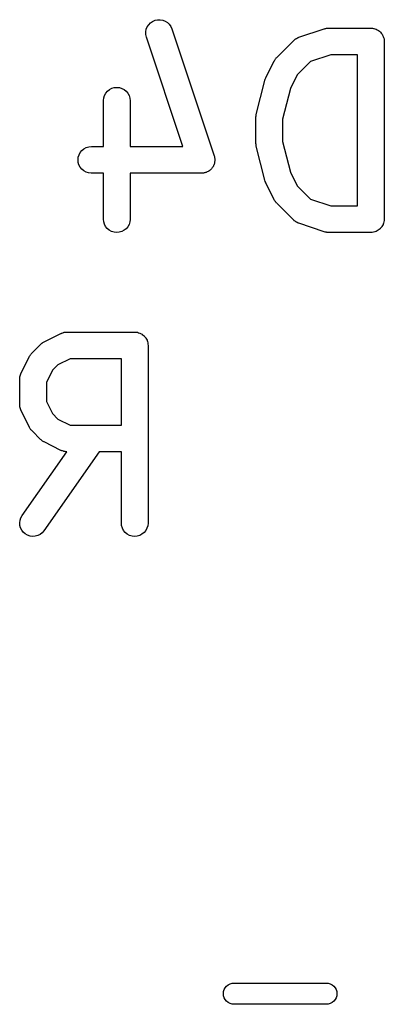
# Model space of a CAD drawing. Extents: x 0.77 to 5.19, y -2.29 to -0.61.
# Tile 12 of 41: x 1.29 to 1.37, y -1.82 to -1.61. Entities that reach past the tile are written whole.
import ezdxf

# ---------------------------------------------------------------- set-up
doc = ezdxf.new("R2010")
doc.units = 0
doc.header["$MEASUREMENT"] = 0
doc.layers.add('BLACK', color=7, linetype='CONTINUOUS')

msp = doc.modelspace()

# ---------------------------------------------------------------- linework, layer by layer
at = {"layer": 'BLACK', "linetype": 'CONTINUOUS'}
for p, q in [((1.32059, -1.60789), (1.3209, -1.60741)), ((1.3209, -1.60741), (1.3213, -1.607)), ((1.3213, -1.607), (1.32177, -1.60667)), ((1.32177, -1.60667), (1.3223, -1.60643)), ((1.3223, -1.60643), (1.32286, -1.60631)), ((1.32286, -1.60631), (1.32344, -1.6063)), ((1.32344, -1.6063), (1.32401, -1.6064)), ((1.32401, -1.6064), (1.32454, -1.60661)), ((1.32454, -1.60661), (1.32503, -1.60691)), ((1.32503, -1.60691), (1.32545, -1.60731)), ((1.32545, -1.60731), (1.32578, -1.60778)), ((1.32027, -1.609), (1.32037, -1.60843)), ((1.32028, -1.60957), (1.32027, -1.609)), ((1.3204, -1.61014), (1.32028, -1.60957)), ((1.32037, -1.60843), (1.32059, -1.60789)), ((1.32578, -1.60778), (1.32601, -1.60831)), ((1.32601, -1.60831), (1.33539, -1.63643)), ((1.35415, -1.61019), (1.35977, -1.60832)), ((1.35977, -1.60832), (1.35981, -1.6083)), ((1.35981, -1.6083), (1.35998, -1.60827)), ((1.35998, -1.60827), (1.36014, -1.60822)), ((1.36014, -1.60822), (1.36026, -1.60821)), ((1.36026, -1.60821), (1.36038, -1.60818)), ((1.36038, -1.60818), (1.36054, -1.60818)), ((1.36054, -1.60818), (1.36071, -1.60816)), ((1.36071, -1.60816), (1.37008, -1.60816)), ((1.37008, -1.60816), (1.3701, -1.60816)), ((1.3701, -1.60816), (1.3701, -1.60816)), ((1.3701, -1.60816), (1.3701, -1.60816)), ((1.3701, -1.60816), (1.37012, -1.60816)), ((1.37012, -1.60816), (1.3704, -1.6082)), ((1.3704, -1.6082), (1.37068, -1.60822)), ((1.37068, -1.60822), (1.37069, -1.60823)), ((1.37069, -1.60823), (1.3707, -1.60823)), ((1.3707, -1.60823), (1.37096, -1.60831)), ((1.37096, -1.60831), (1.37123, -1.6084)), ((1.37123, -1.6084), (1.37124, -1.6084)), ((1.37124, -1.6084), (1.37125, -1.6084)), ((1.37125, -1.6084), (1.37149, -1.60854)), ((1.37149, -1.60854), (1.37173, -1.60867)), ((1.37173, -1.60867), (1.37174, -1.60868)), ((1.37174, -1.60868), (1.37175, -1.60868)), ((1.37175, -1.60868), (1.37196, -1.60886)), ((1.37196, -1.60886), (1.37218, -1.60904)), ((1.37218, -1.60904), (1.37218, -1.60904)), ((1.37218, -1.60904), (1.37219, -1.60905)), ((1.37219, -1.60905), (1.37237, -1.60927)), ((1.37237, -1.60927), (1.37254, -1.60948)), ((1.37254, -1.60948), (1.37255, -1.60949)), ((1.37255, -1.60949), (1.37255, -1.6095)), ((1.37255, -1.6095), (1.37268, -1.60975)), ((1.32041, -1.61018), (1.3204, -1.61014)), ((1.32849, -1.63441), (1.32041, -1.61018)), ((1.34925, -1.61465), (1.353, -1.6109)), ((1.353, -1.6109), (1.35303, -1.61088)), ((1.35303, -1.61088), (1.35309, -1.61082)), ((1.35309, -1.61082), (1.35315, -1.61076)), ((1.35315, -1.61076), (1.35332, -1.61064)), ((1.35332, -1.61064), (1.35348, -1.61052)), ((1.35348, -1.61052), (1.35355, -1.61048)), ((1.35355, -1.61048), (1.35362, -1.61043)), ((1.35362, -1.61043), (1.35381, -1.61034)), ((1.35381, -1.61034), (1.35399, -1.61025)), ((1.35399, -1.61025), (1.35407, -1.61023)), ((1.35407, -1.61023), (1.35415, -1.61019)), ((1.37268, -1.60975), (1.37281, -1.60999)), ((1.37281, -1.60999), (1.37282, -1.61)), ((1.37282, -1.61), (1.37282, -1.61001)), ((1.37282, -1.61001), (1.3729, -1.61027)), ((1.3729, -1.61027), (1.37298, -1.61054)), ((1.37298, -1.61054), (1.37298, -1.61055)), ((1.37298, -1.61055), (1.37298, -1.61056)), ((1.37298, -1.61056), (1.37301, -1.61084)), ((1.37301, -1.61084), (1.37304, -1.61112)), ((1.37304, -1.61112), (1.37304, -1.65049)), ((1.34682, -1.61917), (1.34869, -1.61542)), ((1.34869, -1.61542), (1.34871, -1.61538)), ((1.34871, -1.61538), (1.3488, -1.61525)), ((1.3488, -1.61525), (1.34888, -1.6151)), ((1.34888, -1.6151), (1.34896, -1.615)), ((1.34896, -1.615), (1.34903, -1.6149)), ((1.34903, -1.6149), (1.34914, -1.61478)), ((1.34914, -1.61478), (1.34925, -1.61465)), ((1.35668, -1.61557), (1.35376, -1.61849)), ((1.36119, -1.61407), (1.35668, -1.61557)), ((1.36713, -1.61407), (1.36119, -1.61407)), ((1.36713, -1.64753), (1.36713, -1.61407)), ((1.34472, -1.62727), (1.3466, -1.61978)), ((1.3466, -1.61978), (1.34661, -1.61974)), ((1.34661, -1.61971), (1.34671, -1.61945)), ((1.34661, -1.61972), (1.34661, -1.61971)), ((1.34661, -1.61974), (1.34661, -1.61972)), ((1.34671, -1.61945), (1.34681, -1.6192)), ((1.34681, -1.61918), (1.34682, -1.61917)), ((1.34681, -1.6192), (1.34681, -1.61918)), ((1.35376, -1.61849), (1.35225, -1.62152)), ((1.31113, -1.62308), (1.3114, -1.62257)), ((1.3114, -1.62257), (1.31177, -1.62213)), ((1.31177, -1.62213), (1.31222, -1.62177)), ((1.31222, -1.62177), (1.31273, -1.6215)), ((1.31273, -1.6215), (1.31329, -1.62134)), ((1.31329, -1.62134), (1.31386, -1.62129)), ((1.31386, -1.62129), (1.31443, -1.62135)), ((1.31443, -1.62135), (1.31498, -1.62152)), ((1.31498, -1.62152), (1.31549, -1.62179)), ((1.31549, -1.62179), (1.31593, -1.62216)), ((1.31593, -1.62216), (1.3163, -1.62261)), ((1.3163, -1.62261), (1.31657, -1.62312)), ((1.35225, -1.62152), (1.35054, -1.62835)), ((1.31089, -1.6242), (1.31095, -1.62363)), ((1.31089, -1.62424), (1.31089, -1.6242)), ((1.31089, -1.63441), (1.31089, -1.62424)), ((1.31095, -1.62363), (1.31113, -1.62308)), ((1.31657, -1.62312), (1.31674, -1.62367)), ((1.31674, -1.62367), (1.31679, -1.62424)), ((1.31679, -1.62424), (1.31679, -1.63441)), ((1.34463, -1.62795), (1.34464, -1.6279)), ((1.34463, -1.62799), (1.34463, -1.62795)), ((1.34463, -1.63361), (1.34463, -1.62799)), ((1.34464, -1.62784), (1.34467, -1.62761)), ((1.34464, -1.6279), (1.34464, -1.62784)), ((1.34467, -1.62761), (1.3447, -1.62738)), ((1.3447, -1.62738), (1.34471, -1.62733)), ((1.34471, -1.62733), (1.34472, -1.62727)), ((1.35054, -1.62835), (1.35054, -1.63325)), ((1.34464, -1.63367), (1.34463, -1.63361)), ((1.35054, -1.63325), (1.35225, -1.64008)), ((1.30549, -1.63622), (1.30577, -1.63571)), ((1.30577, -1.63571), (1.30613, -1.63527)), ((1.30613, -1.63527), (1.30658, -1.6349)), ((1.30658, -1.6349), (1.30709, -1.63463)), ((1.30709, -1.63463), (1.30764, -1.63447)), ((1.30764, -1.63447), (1.30822, -1.63441)), ((1.30822, -1.63441), (1.31089, -1.63441)), ((1.31679, -1.63441), (1.32849, -1.63441)), ((1.34463, -1.63372), (1.34464, -1.63367)), ((1.34467, -1.63395), (1.34463, -1.63372)), ((1.34469, -1.63419), (1.34467, -1.63395)), ((1.3447, -1.63424), (1.34469, -1.63419)), ((1.34471, -1.63429), (1.3447, -1.63424)), ((1.34472, -1.63433), (1.34471, -1.63429)), ((1.3466, -1.64183), (1.34472, -1.63433)), ((1.30526, -1.63734), (1.30532, -1.63677)), ((1.30531, -1.63792), (1.30526, -1.63734)), ((1.30548, -1.63847), (1.30531, -1.63792)), ((1.30532, -1.63677), (1.30549, -1.63622)), ((1.33539, -1.63643), (1.3354, -1.63647)), ((1.3354, -1.63647), (1.33544, -1.63664)), ((1.33544, -1.63664), (1.33549, -1.63681)), ((1.33548, -1.63796), (1.33545, -1.63807)), ((1.3355, -1.63778), (1.33548, -1.63796)), ((1.33549, -1.63681), (1.3355, -1.63692)), ((1.3355, -1.63692), (1.33552, -1.63703)), ((1.33553, -1.63761), (1.3355, -1.63778)), ((1.33552, -1.63703), (1.33552, -1.63721)), ((1.33552, -1.63721), (1.33554, -1.63738)), ((1.33554, -1.63738), (1.33553, -1.6375)), ((1.33553, -1.6375), (1.33553, -1.63761)), ((1.30574, -1.63898), (1.30548, -1.63847)), ((1.30611, -1.63943), (1.30574, -1.63898)), ((1.30655, -1.6398), (1.30611, -1.63943)), ((1.30705, -1.64008), (1.30655, -1.6398)), ((1.3076, -1.64025), (1.30705, -1.64008)), ((1.3335, -1.64017), (1.33333, -1.64021)), ((1.3336, -1.64013), (1.3335, -1.64017)), ((1.33371, -1.64009), (1.3336, -1.64013)), ((1.33387, -1.64001), (1.33371, -1.64009)), ((1.33403, -1.63994), (1.33387, -1.64001)), ((1.33412, -1.63988), (1.33403, -1.63994)), ((1.33422, -1.63982), (1.33412, -1.63988)), ((1.33436, -1.63971), (1.33422, -1.63982)), ((1.3345, -1.63961), (1.33436, -1.63971)), ((1.33458, -1.63953), (1.3345, -1.63961)), ((1.33467, -1.63946), (1.33458, -1.63953)), ((1.33478, -1.63932), (1.33467, -1.63946)), ((1.3349, -1.6392), (1.33478, -1.63932)), ((1.33496, -1.6391), (1.3349, -1.6392)), ((1.33504, -1.63902), (1.33496, -1.6391)), ((1.33512, -1.63886), (1.33504, -1.63902)), ((1.33521, -1.63871), (1.33512, -1.63886)), ((1.33526, -1.63861), (1.33521, -1.63871)), ((1.33531, -1.63851), (1.33526, -1.63861)), ((1.33536, -1.63834), (1.33531, -1.63851)), ((1.33543, -1.63818), (1.33536, -1.63834)), ((1.33545, -1.63807), (1.33543, -1.63818)), ((1.35225, -1.64008), (1.35376, -1.64311)), ((1.30817, -1.64032), (1.3076, -1.64025)), ((1.30822, -1.64032), (1.30817, -1.64032)), ((1.31089, -1.64032), (1.30822, -1.64032)), ((1.31089, -1.65049), (1.31089, -1.64032)), ((1.33259, -1.64032), (1.31679, -1.64032)), ((1.31679, -1.64032), (1.31679, -1.65049)), ((1.33276, -1.6403), (1.33259, -1.64032)), ((1.33294, -1.6403), (1.33276, -1.6403)), ((1.33305, -1.64027), (1.33294, -1.6403)), ((1.33316, -1.64026), (1.33305, -1.64027)), ((1.33333, -1.64021), (1.33316, -1.64026)), ((1.3466, -1.64184), (1.3466, -1.64183)), ((1.3466, -1.64186), (1.3466, -1.64184)), ((1.3467, -1.64211), (1.3466, -1.64186)), ((1.34679, -1.64237), (1.3467, -1.64211)), ((1.3468, -1.64238), (1.34679, -1.64237)), ((1.3468, -1.6424), (1.3468, -1.64238)), ((1.34682, -1.64243), (1.3468, -1.6424)), ((1.34869, -1.64618), (1.34682, -1.64243)), ((1.35376, -1.64311), (1.35668, -1.64603)), ((1.34878, -1.64632), (1.34869, -1.64618)), ((1.34886, -1.64647), (1.34878, -1.64632)), ((1.34894, -1.64657), (1.34886, -1.64647)), ((1.349, -1.64667), (1.34894, -1.64657)), ((1.34911, -1.64679), (1.349, -1.64667)), ((1.35668, -1.64603), (1.36119, -1.64753)), ((1.34922, -1.64692), (1.34911, -1.64679)), ((1.34925, -1.64695), (1.34922, -1.64692)), ((1.353, -1.6507), (1.34925, -1.64695)), ((1.36119, -1.64753), (1.36713, -1.64753)), ((1.31094, -1.65106), (1.31089, -1.65049)), ((1.31111, -1.65161), (1.31094, -1.65106)), ((1.31679, -1.65053), (1.31673, -1.6511)), ((1.31679, -1.65049), (1.31679, -1.65053)), ((1.35306, -1.65076), (1.353, -1.6507)), ((1.35312, -1.65082), (1.35306, -1.65076)), ((1.35329, -1.65094), (1.35312, -1.65082)), ((1.35344, -1.65107), (1.35329, -1.65094)), ((1.35352, -1.65111), (1.35344, -1.65107)), ((1.373, -1.65081), (1.37297, -1.65108)), ((1.37297, -1.65108), (1.37297, -1.65109)), ((1.37297, -1.65109), (1.37297, -1.6511)), ((1.37303, -1.65053), (1.373, -1.65081)), ((1.37304, -1.65051), (1.37303, -1.65053)), ((1.37304, -1.65049), (1.37304, -1.65051)), ((1.37304, -1.65051), (1.37304, -1.65051)), ((1.37304, -1.65051), (1.37304, -1.65051)), ((1.31138, -1.65212), (1.31111, -1.65161)), ((1.31174, -1.65257), (1.31138, -1.65212)), ((1.31219, -1.65294), (1.31174, -1.65257)), ((1.3127, -1.65321), (1.31219, -1.65294)), ((1.31325, -1.65338), (1.3127, -1.65321)), ((1.31495, -1.65323), (1.31439, -1.65339)), ((1.31546, -1.65296), (1.31495, -1.65323)), ((1.31591, -1.6526), (1.31546, -1.65296)), ((1.31628, -1.65216), (1.31591, -1.6526)), ((1.31655, -1.65165), (1.31628, -1.65216)), ((1.31673, -1.6511), (1.31655, -1.65165)), ((1.35359, -1.65116), (1.35352, -1.65111)), ((1.35377, -1.65124), (1.35359, -1.65116)), ((1.35395, -1.65134), (1.35377, -1.65124)), ((1.35403, -1.65136), (1.35395, -1.65134)), ((1.35411, -1.6514), (1.35403, -1.65136)), ((1.35415, -1.65141), (1.35411, -1.6514)), ((1.35977, -1.65329), (1.35415, -1.65141)), ((1.37119, -1.65323), (1.37092, -1.6533)), ((1.3712, -1.65322), (1.37119, -1.65323)), ((1.37121, -1.65322), (1.3712, -1.65322)), ((1.37145, -1.65309), (1.37121, -1.65322)), ((1.3717, -1.65296), (1.37145, -1.65309)), ((1.37171, -1.65295), (1.3717, -1.65296)), ((1.37172, -1.65295), (1.37171, -1.65295)), ((1.37193, -1.65277), (1.37172, -1.65295)), ((1.37215, -1.6526), (1.37193, -1.65277)), ((1.37216, -1.65259), (1.37215, -1.6526)), ((1.37234, -1.65237), (1.37216, -1.65258)), ((1.37216, -1.65258), (1.37216, -1.65259)), ((1.37252, -1.65216), (1.37234, -1.65237)), ((1.37253, -1.65214), (1.37252, -1.65215)), ((1.37252, -1.65215), (1.37252, -1.65216)), ((1.37266, -1.65189), (1.37253, -1.65214)), ((1.3728, -1.65165), (1.37266, -1.65189)), ((1.37289, -1.65136), (1.3728, -1.65163)), ((1.3728, -1.65163), (1.3728, -1.65164)), ((1.3728, -1.65164), (1.3728, -1.65165)), ((1.37297, -1.6511), (1.37289, -1.65136)), ((1.31382, -1.65344), (1.31325, -1.65338)), ((1.31439, -1.65339), (1.31382, -1.65344)), ((1.35994, -1.65333), (1.35977, -1.65329)), ((1.36009, -1.65338), (1.35994, -1.65333)), ((1.36022, -1.65339), (1.36009, -1.65338)), ((1.36034, -1.65342), (1.36022, -1.65339)), ((1.3605, -1.65342), (1.36034, -1.65342)), ((1.36067, -1.65344), (1.3605, -1.65342)), ((1.36071, -1.65344), (1.36067, -1.65344)), ((1.37008, -1.65344), (1.36071, -1.65344)), ((1.37036, -1.65341), (1.37008, -1.65344)), ((1.37064, -1.65339), (1.37036, -1.65341)), ((1.37065, -1.65338), (1.37064, -1.65339)), ((1.37066, -1.65338), (1.37065, -1.65338)), ((1.37092, -1.6533), (1.37066, -1.65338)), ((1.29774, -1.67767), (1.30149, -1.6758)), ((1.30149, -1.6758), (1.30152, -1.67578)), ((1.30152, -1.67578), (1.30161, -1.67575)), ((1.30161, -1.67575), (1.30168, -1.67571)), ((1.30168, -1.67571), (1.30188, -1.67565)), ((1.30188, -1.67565), (1.30207, -1.67558)), ((1.30207, -1.67558), (1.30215, -1.67557)), ((1.30215, -1.67557), (1.30223, -1.67554)), ((1.30223, -1.67554), (1.30244, -1.67552)), ((1.30244, -1.67552), (1.30264, -1.67549)), ((1.30264, -1.67549), (1.30272, -1.6755)), ((1.30272, -1.6755), (1.30281, -1.67549)), ((1.30281, -1.67549), (1.31781, -1.67549)), ((1.31781, -1.67549), (1.31783, -1.67549)), ((1.31783, -1.67549), (1.31783, -1.67549)), ((1.31783, -1.67549), (1.31783, -1.67549)), ((1.31783, -1.67549), (1.31785, -1.67549)), ((1.31785, -1.67549), (1.31813, -1.67552)), ((1.31813, -1.67552), (1.3184, -1.67555)), ((1.3184, -1.67555), (1.31841, -1.67555)), ((1.31841, -1.67555), (1.31842, -1.67555)), ((1.31842, -1.67555), (1.31868, -1.67564)), ((1.31868, -1.67564), (1.31895, -1.67572)), ((1.31895, -1.67572), (1.31896, -1.67572)), ((1.31896, -1.67572), (1.31897, -1.67573)), ((1.31897, -1.67573), (1.31921, -1.67586)), ((1.31921, -1.67586), (1.31946, -1.67599)), ((1.31946, -1.67599), (1.31947, -1.676)), ((1.31947, -1.676), (1.31947, -1.676)), ((1.31947, -1.676), (1.31969, -1.67618)), ((1.31969, -1.67618), (1.3199, -1.67636)), ((1.3199, -1.67636), (1.31991, -1.67637)), ((1.31991, -1.67637), (1.31992, -1.67637)), ((1.31992, -1.67637), (1.32009, -1.67659)), ((1.32009, -1.67659), (1.32027, -1.67681)), ((1.32027, -1.67681), (1.32027, -1.67682)), ((1.32027, -1.67682), (1.32028, -1.67682)), ((1.32028, -1.67682), (1.32041, -1.67707)), ((1.32041, -1.67707), (1.32054, -1.67731)), ((1.2951, -1.6801), (1.29697, -1.67823)), ((1.29697, -1.67823), (1.297, -1.6782)), ((1.297, -1.6782), (1.29713, -1.67809)), ((1.29713, -1.67809), (1.29725, -1.67798)), ((1.29725, -1.67798), (1.29735, -1.67792)), ((1.29735, -1.67792), (1.29745, -1.67784)), ((1.29745, -1.67784), (1.2976, -1.67776)), ((1.2976, -1.67776), (1.29774, -1.67767)), ((1.32054, -1.67731), (1.32054, -1.67732)), ((1.32054, -1.67732), (1.32054, -1.67733)), ((1.32054, -1.67733), (1.32062, -1.6776)), ((1.32062, -1.6776), (1.3207, -1.67787)), ((1.3207, -1.67787), (1.3207, -1.67788)), ((1.3207, -1.67788), (1.32071, -1.67789)), ((1.32071, -1.67789), (1.32073, -1.67816)), ((1.32073, -1.67816), (1.32076, -1.67844)), ((1.32076, -1.67844), (1.32076, -1.71781)), ((1.29267, -1.68462), (1.29454, -1.68087)), ((1.29454, -1.68087), (1.29456, -1.68083)), ((1.29456, -1.68083), (1.29465, -1.68069)), ((1.29465, -1.68069), (1.29473, -1.68055)), ((1.29473, -1.68055), (1.29481, -1.68045)), ((1.29481, -1.68045), (1.29488, -1.68035)), ((1.29488, -1.68035), (1.29499, -1.68023)), ((1.29499, -1.68023), (1.2951, -1.6801)), ((1.30351, -1.68139), (1.30081, -1.68274)), ((1.31485, -1.68139), (1.30351, -1.68139)), ((1.31485, -1.69611), (1.31485, -1.68139)), ((1.30081, -1.68274), (1.29961, -1.68394)), ((1.29236, -1.68572), (1.2924, -1.68553)), ((1.29237, -1.68581), (1.29236, -1.68572)), ((1.29236, -1.6859), (1.29237, -1.68581)), ((1.29236, -1.68594), (1.29236, -1.6859)), ((1.29236, -1.69156), (1.29236, -1.68594)), ((1.2924, -1.68553), (1.29242, -1.68533)), ((1.29242, -1.68533), (1.29245, -1.68524)), ((1.29245, -1.68524), (1.29246, -1.68516)), ((1.29246, -1.68516), (1.29253, -1.68497)), ((1.29253, -1.68497), (1.2926, -1.68478)), ((1.2926, -1.68478), (1.29264, -1.6847)), ((1.29264, -1.6847), (1.29267, -1.68462)), ((1.29961, -1.68394), (1.29826, -1.68664)), ((1.29826, -1.68664), (1.29826, -1.69087)), ((1.29237, -1.69165), (1.29236, -1.69156)), ((1.29236, -1.69174), (1.29237, -1.69165)), ((1.29239, -1.69194), (1.29236, -1.69174)), ((1.29241, -1.69214), (1.29239, -1.69194)), ((1.29244, -1.69222), (1.29241, -1.69214)), ((1.29245, -1.69231), (1.29244, -1.69222)), ((1.29252, -1.6925), (1.29245, -1.69231)), ((1.29258, -1.69269), (1.29252, -1.6925)), ((1.29826, -1.69087), (1.29961, -1.69356)), ((1.29262, -1.69277), (1.29258, -1.69269)), ((1.29265, -1.69285), (1.29262, -1.69277)), ((1.29267, -1.69288), (1.29265, -1.69285)), ((1.29454, -1.69663), (1.29267, -1.69288)), ((1.29961, -1.69356), (1.30081, -1.69476)), ((1.29463, -1.69677), (1.29454, -1.69663)), ((1.29471, -1.69692), (1.29463, -1.69677)), ((1.30081, -1.69476), (1.30351, -1.69611)), ((1.30351, -1.69611), (1.31485, -1.69611)), ((1.29478, -1.69702), (1.29471, -1.69692)), ((1.29485, -1.69712), (1.29478, -1.69702)), ((1.29496, -1.69724), (1.29485, -1.69712)), ((1.29507, -1.69737), (1.29496, -1.69724)), ((1.2951, -1.6974), (1.29507, -1.69737)), ((1.29697, -1.69928), (1.2951, -1.6974)), ((1.2971, -1.69938), (1.29697, -1.69928)), ((1.29722, -1.6995), (1.2971, -1.69938)), ((1.29732, -1.69956), (1.29722, -1.6995)), ((1.29742, -1.69964), (1.29732, -1.69956)), ((1.29756, -1.69972), (1.29742, -1.69964)), ((1.2977, -1.69981), (1.29756, -1.69972)), ((1.29774, -1.69983), (1.2977, -1.69981)), ((1.30149, -1.7017), (1.29774, -1.69983)), ((1.29289, -1.71612), (1.30276, -1.70201)), ((1.30997, -1.70202), (1.29773, -1.7195)), ((1.30157, -1.70173), (1.30149, -1.7017)), ((1.30165, -1.70178), (1.30157, -1.70173)), ((1.30184, -1.70184), (1.30165, -1.70178)), ((1.30203, -1.70191), (1.30184, -1.70184)), ((1.30211, -1.70192), (1.30203, -1.70191)), ((1.30219, -1.70195), (1.30211, -1.70192)), ((1.30239, -1.70197), (1.30219, -1.70195)), ((1.30259, -1.70201), (1.30239, -1.70197)), ((1.30268, -1.70201), (1.30259, -1.70201)), ((1.30276, -1.70201), (1.30268, -1.70201)), ((1.31485, -1.70202), (1.30997, -1.70202)), ((1.31485, -1.71781), (1.31485, -1.70202)), ((1.29261, -1.71662), (1.29289, -1.71612)), ((1.29236, -1.71774), (1.29243, -1.71717)), ((1.2924, -1.71831), (1.29236, -1.71774)), ((1.29255, -1.71887), (1.2924, -1.71831)), ((1.29243, -1.71717), (1.29261, -1.71662)), ((1.31491, -1.71838), (1.31485, -1.71781)), ((1.31508, -1.71894), (1.31491, -1.71838)), ((1.32069, -1.71842), (1.32052, -1.71897)), ((1.32076, -1.71785), (1.32069, -1.71842)), ((1.32076, -1.71781), (1.32076, -1.71785)), ((1.29281, -1.71938), (1.29255, -1.71887)), ((1.29316, -1.71984), (1.29281, -1.71938)), ((1.2936, -1.72022), (1.29316, -1.71984)), ((1.2941, -1.7205), (1.2936, -1.72022)), ((1.29465, -1.72069), (1.2941, -1.7205)), ((1.29522, -1.72076), (1.29465, -1.72069)), ((1.29579, -1.72072), (1.29522, -1.72076)), ((1.29635, -1.72057), (1.29579, -1.72072)), ((1.29687, -1.72032), (1.29635, -1.72057)), ((1.29732, -1.71997), (1.29687, -1.72032)), ((1.2977, -1.71954), (1.29732, -1.71997)), ((1.29773, -1.7195), (1.2977, -1.71954)), ((1.31535, -1.71944), (1.31508, -1.71894)), ((1.31571, -1.71989), (1.31535, -1.71944)), ((1.31616, -1.72026), (1.31571, -1.71989)), ((1.31666, -1.72053), (1.31616, -1.72026)), ((1.31721, -1.7207), (1.31666, -1.72053)), ((1.31779, -1.72076), (1.31721, -1.7207)), ((1.31836, -1.72071), (1.31779, -1.72076)), ((1.31891, -1.72055), (1.31836, -1.72071)), ((1.31942, -1.72028), (1.31891, -1.72055)), ((1.31987, -1.71992), (1.31942, -1.72028)), ((1.32024, -1.71948), (1.31987, -1.71992)), ((1.32052, -1.71897), (1.32024, -1.71948)), ((1.33749, -1.82158), (1.33763, -1.82114)), ((1.33763, -1.82114), (1.33785, -1.82073)), ((1.33785, -1.82073), (1.33814, -1.82037)), ((1.33814, -1.82037), (1.3385, -1.82007)), ((1.3385, -1.82007), (1.33891, -1.81985)), ((1.33891, -1.81985), (1.33936, -1.81972)), ((1.33936, -1.81972), (1.3397, -1.81969)), ((1.3397, -1.81969), (1.3603, -1.81969)), ((1.3603, -1.81969), (1.36064, -1.81972)), ((1.36064, -1.81972), (1.36109, -1.81985)), ((1.36109, -1.81985), (1.3615, -1.82007)), ((1.3615, -1.82007), (1.36186, -1.82037)), ((1.36186, -1.82037), (1.36215, -1.82073)), ((1.36215, -1.82073), (1.36237, -1.82114)), ((1.36237, -1.82114), (1.36251, -1.82158)), ((1.33745, -1.82205), (1.33749, -1.82158)), ((1.33749, -1.82251), (1.33745, -1.82205)), ((1.33763, -1.82296), (1.33749, -1.82251)), ((1.33785, -1.82337), (1.33763, -1.82296)), ((1.33814, -1.82373), (1.33785, -1.82337)), ((1.36215, -1.82337), (1.36186, -1.82373)), ((1.36237, -1.82296), (1.36215, -1.82337)), ((1.36251, -1.82251), (1.36237, -1.82296)), ((1.36251, -1.82158), (1.36255, -1.82205)), ((1.36255, -1.82205), (1.36251, -1.82251)), ((1.3385, -1.82402), (1.33814, -1.82373)), ((1.33891, -1.82424), (1.3385, -1.82402)), ((1.33936, -1.82438), (1.33891, -1.82424)), ((1.3397, -1.82441), (1.33936, -1.82438)), ((1.3603, -1.82441), (1.3397, -1.82441)), ((1.36064, -1.82438), (1.3603, -1.82441)), ((1.36109, -1.82424), (1.36064, -1.82438)), ((1.3615, -1.82402), (1.36109, -1.82424)), ((1.36186, -1.82373), (1.3615, -1.82402))]:
    msp.add_line(p, q, dxfattribs=at)

doc.saveas('drawing.dxf')
